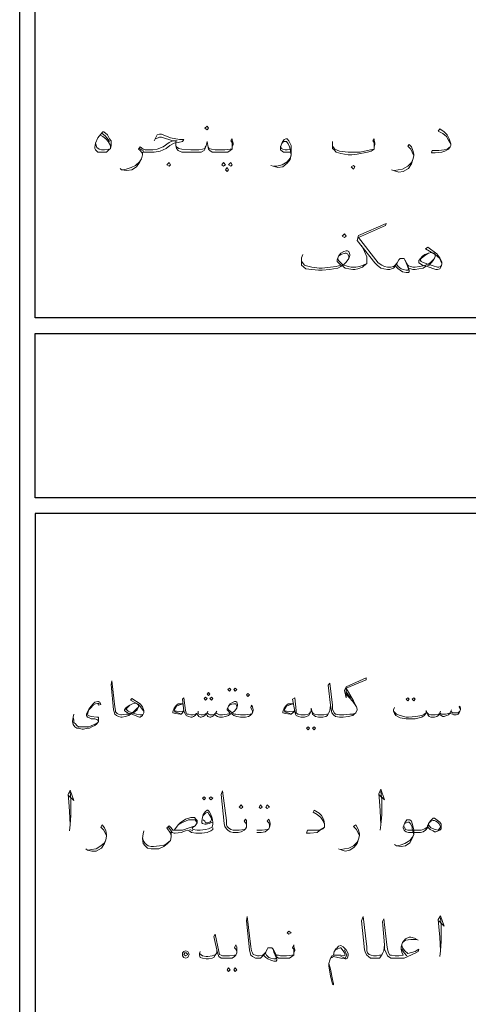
# Model space of a CAD drawing. Header units: metres. Extents: x 5.7 to 89.8, y 4 to 63.5.
# Tile 23 of 25: x 76.9 to 82.7, y 36.4 to 49.2. Entities that reach past the tile are written whole.
import ezdxf

# ---------------------------------------------------------------- set-up
doc = ezdxf.new("R2010")
doc.units = ezdxf.units.M
doc.header["$MEASUREMENT"] = 0
doc.layers.add('PDF3_KADR', color=7, linetype='Continuous')
doc.layers.add('PDF3_textt', color=7, linetype='Continuous')

msp = doc.modelspace()

# ---------------------------------------------------------------- linework, layer by layer
at = {"layer": 'PDF3_KADR', "lineweight": 25}
for points in [[(76.851, 4.832), (76.851, 62.657)], [(88.524, 45.292), (77.053, 45.292), (77.053, 50.31), (88.524, 50.31)], [(88.524, 42.962), (77.053, 42.962), (77.053, 45.09), (88.524, 45.09)], [(88.524, 42.759), (77.053, 42.759), (77.053, 15.956), (77.053, 15.628), (88.524, 15.628)]]:
    msp.add_lwpolyline(points, dxfattribs=at)
at = {"layer": 'PDF3_textt', "lineweight": 20}
for points in [[(77.929, 47.7), (77.939, 47.7), (77.987, 47.662), (78.016, 47.613), (78.035, 47.585), (78.035, 47.556), (78.035, 47.527), (78.026, 47.488), (78.006, 47.469), (77.977, 47.44), (77.939, 47.44), (77.91, 47.44), (77.862, 47.44), (77.852, 47.45), (77.833, 47.469), (77.823, 47.488), (77.823, 47.498), (77.833, 47.556), (77.862, 47.623), (77.9, 47.671)], [(79.278, 47.729), (79.297, 47.748), (79.278, 47.777), (79.249, 47.748)], [(78.786, 47.257), (78.806, 47.276), (78.786, 47.305), (78.758, 47.276)], [(79.49, 47.305), (79.518, 47.276), (79.49, 47.257), (79.47, 47.276)], [(79.538, 47.238), (79.557, 47.209), (79.538, 47.19), (79.518, 47.209)], [(79.586, 47.305), (79.605, 47.276), (79.586, 47.257), (79.557, 47.276)], [(81.175, 47.219), (81.194, 47.247), (81.175, 47.267), (81.146, 47.247)], [(81.059, 46.332), (81.079, 46.352), (81.059, 46.381), (81.03, 46.352)], [(79.297, 40.4), (79.316, 40.419), (79.297, 40.438), (79.278, 40.419)], [(79.567, 40.496), (79.586, 40.477), (79.567, 40.457), (79.547, 40.477)], [(79.644, 40.496), (79.663, 40.477), (79.644, 40.457), (79.624, 40.477)], [(79.807, 40.39), (79.827, 40.409), (79.807, 40.429), (79.788, 40.409)], [(79.258, 40.342), (79.278, 40.361), (79.258, 40.38), (79.239, 40.361)], [(79.335, 40.342), (79.355, 40.361), (79.335, 40.38), (79.316, 40.361)], [(81.878, 40.371), (81.897, 40.352), (81.878, 40.332), (81.859, 40.352)], [(81.955, 40.371), (81.974, 40.352), (81.955, 40.332), (81.936, 40.352)], [(80.587, 39.995), (80.607, 39.976), (80.587, 39.957), (80.568, 39.976)], [(80.665, 39.995), (80.684, 39.976), (80.665, 39.957), (80.645, 39.976)], [(79.239, 39.09), (79.258, 39.071), (79.239, 39.051), (79.22, 39.071)], [(79.326, 39.09), (79.355, 39.071), (79.326, 39.051), (79.307, 39.071)], [(79.721, 38.936), (79.74, 38.955), (79.721, 38.984), (79.692, 38.955)], [(79.971, 38.984), (79.99, 38.955), (79.971, 38.936), (79.952, 38.955)], [(80.058, 38.984), (80.087, 38.955), (80.058, 38.936), (80.038, 38.955)], [(82.138, 38.695), (82.148, 38.743), (82.177, 38.782), (82.196, 38.801), (82.206, 38.811), (82.225, 38.811), (82.244, 38.801), (82.292, 38.762), (82.311, 38.733), (82.311, 38.705), (82.311, 38.695), (82.311, 38.676), (82.292, 38.656), (82.273, 38.647), (82.244, 38.637), (82.225, 38.637), (82.206, 38.647), (82.167, 38.666)], [(80.337, 37.308), (80.366, 37.327), (80.337, 37.347), (80.318, 37.327)], [(79.037, 37.067), (79.046, 37.048), (79.037, 37.029), (79.027, 37.009), (78.998, 37), (78.979, 37.009), (78.96, 37.029), (78.96, 37.048), (78.96, 37.067), (78.979, 37.087), (78.998, 37.096), (79.027, 37.087)], [(78.989, 37.067), (79.008, 37.067), (79.027, 37.048), (78.998, 37.029), (78.979, 37.048)], [(79.557, 36.875), (79.576, 36.846), (79.557, 36.826), (79.538, 36.846)], [(79.644, 36.875), (79.663, 36.846), (79.644, 36.826), (79.624, 36.846)]]:
    msp.add_lwpolyline(points, close=True, dxfattribs=at)
for points in [[(82.437, 47.546), (82.408, 47.594), (82.379, 47.642), (82.331, 47.681), (82.273, 47.71), (82.292, 47.739), (82.35, 47.7), (82.388, 47.662), (82.417, 47.613), (82.437, 47.546), (82.437, 47.527), (82.427, 47.507), (82.408, 47.479), (82.36, 47.45), (82.321, 47.44), (82.234, 47.43), (82.186, 47.43), (82.196, 47.459), (82.283, 47.459), (82.35, 47.469), (82.388, 47.479), (82.427, 47.507)], [(77.891, 47.662), (77.929, 47.642), (77.968, 47.613), (77.997, 47.575), (78.026, 47.527), (78.026, 47.498)], [(77.92, 47.681), (77.958, 47.652), (77.997, 47.604), (78.016, 47.575)], [(78.594, 47.585), (78.632, 47.662), (78.661, 47.671), (78.69, 47.671), (78.806, 47.623), (78.921, 47.604), (78.979, 47.604), (78.96, 47.575), (78.902, 47.565), (78.854, 47.556), (78.796, 47.527), (78.748, 47.488), (78.671, 47.45), (78.594, 47.44), (78.478, 47.44), (78.459, 47.44), (78.44, 47.44), (78.44, 47.402), (78.43, 47.353), (78.401, 47.305), (78.363, 47.247), (78.305, 47.209), (78.237, 47.199), (78.17, 47.209), (78.151, 47.228)], [(78.44, 47.411), (78.43, 47.44), (78.411, 47.459), (78.392, 47.479), (78.411, 47.507), (78.449, 47.479), (78.478, 47.469), (78.575, 47.469), (78.632, 47.479), (78.709, 47.507), (78.786, 47.565), (78.835, 47.585), (78.892, 47.585), (78.835, 47.585), (78.69, 47.633), (78.661, 47.633), (78.613, 47.613)], [(79.605, 47.507), (79.605, 47.527), (79.605, 47.565), (79.586, 47.585), (79.605, 47.613), (79.605, 47.594), (79.615, 47.556), (79.615, 47.536), (79.605, 47.507), (79.605, 47.479), (79.576, 47.459), (79.547, 47.44), (79.499, 47.44), (79.432, 47.44), (79.384, 47.44), (79.345, 47.44), (79.316, 47.459), (79.297, 47.479), (79.287, 47.527), (79.278, 47.575), (79.268, 47.527), (79.249, 47.479), (79.239, 47.459), (79.201, 47.44), (79.162, 47.44), (79.114, 47.44), (79.027, 47.44), (78.95, 47.44), (78.902, 47.459), (78.883, 47.488), (78.873, 47.527), (78.873, 47.575)], [(80.366, 47.44), (80.327, 47.44), (80.299, 47.44), (80.27, 47.44), (80.25, 47.45), (80.231, 47.469), (80.231, 47.488), (80.231, 47.507), (80.25, 47.565), (80.279, 47.604), (80.299, 47.613), (80.318, 47.613), (80.337, 47.585), (80.366, 47.527), (80.366, 47.459), (80.366, 47.402), (80.356, 47.344), (80.318, 47.296), (80.26, 47.247), (80.193, 47.238), (80.135, 47.257), (80.106, 47.267)], [(80.25, 47.556), (80.27, 47.575), (80.289, 47.575), (80.308, 47.575), (80.327, 47.546), (80.347, 47.507), (80.356, 47.479), (80.366, 47.402), (80.356, 47.363), (80.318, 47.315), (80.25, 47.276), (80.183, 47.257), (80.144, 47.257)], [(81.445, 47.507), (81.445, 47.527), (81.445, 47.565), (81.425, 47.585), (81.445, 47.613), (81.445, 47.594), (81.454, 47.556), (81.454, 47.536), (81.445, 47.507), (81.445, 47.479), (81.406, 47.45), (81.358, 47.44), (81.223, 47.411), (81.156, 47.402), (81.108, 47.402), (81.011, 47.421), (80.953, 47.44), (80.925, 47.469), (80.905, 47.488), (80.905, 47.517), (80.905, 47.536), (80.905, 47.575)], [(78.006, 47.479), (77.949, 47.469), (77.91, 47.469), (77.881, 47.479), (77.852, 47.498), (77.833, 47.556)], [(78.459, 47.45), (78.43, 47.469), (78.401, 47.488)], [(79.258, 47.517), (79.249, 47.488), (79.22, 47.479), (79.172, 47.469), (79.114, 47.469), (79.066, 47.469), (78.95, 47.479), (78.912, 47.488), (78.883, 47.507), (78.873, 47.527)], [(79.287, 47.517), (79.307, 47.488), (79.335, 47.479), (79.384, 47.469), (79.432, 47.469), (79.509, 47.469), (79.576, 47.479), (79.605, 47.479)], [(80.356, 47.479), (80.318, 47.469), (80.289, 47.469), (80.26, 47.479), (80.241, 47.488), (80.231, 47.517)], [(80.905, 47.517), (80.934, 47.479), (80.992, 47.45), (81.108, 47.44), (81.136, 47.44), (81.262, 47.44), (81.358, 47.459), (81.396, 47.469), (81.445, 47.479)], [(81.955, 47.392), (81.936, 47.44), (81.917, 47.479), (81.878, 47.517), (81.897, 47.536), (81.926, 47.507), (81.945, 47.459), (81.955, 47.411), (81.955, 47.392), (81.945, 47.344), (81.926, 47.286), (81.888, 47.228), (81.82, 47.19), (81.762, 47.18), (81.695, 47.199), (81.666, 47.209)], [(78.18, 47.209), (78.228, 47.219), (78.295, 47.238), (78.353, 47.267), (78.401, 47.315), (78.43, 47.353)], [(81.705, 47.199), (81.753, 47.209), (81.811, 47.219), (81.878, 47.257), (81.926, 47.305), (81.945, 47.344)], [(82.321, 45.995), (82.311, 46.015), (82.292, 46.063), (82.234, 46.111), (82.109, 46.188), (82.138, 46.207), (82.254, 46.121), (82.292, 46.072), (82.321, 46.015), (82.321, 45.986), (82.311, 45.957), (82.292, 45.928), (82.263, 45.918), (82.244, 45.918), (82.128, 45.957), (82.071, 45.976), (82.023, 46.005), (82.023, 46.015), (82.023, 46.034), (82.042, 46.063), (82.071, 46.092), (82.1, 46.111), (82.148, 46.13), (82.186, 46.14), (82.215, 46.13), (82.234, 46.111), (82.234, 46.082), (82.206, 46.034), (82.157, 45.976), (82.109, 45.957), (82.08, 45.938), (82.023, 45.928), (81.974, 45.918), (81.965, 45.918), (81.945, 45.918), (81.917, 45.928), (81.888, 45.938), (81.878, 45.976), (81.84, 46.044), (81.83, 46.063), (81.811, 46.063), (81.801, 46.063), (81.782, 46.063), (81.762, 46.044), (81.743, 46.005), (81.714, 45.967), (81.705, 45.947), (81.695, 45.938), (81.666, 45.928), (81.647, 45.918), (81.618, 45.918), (81.57, 45.928), (81.531, 45.938), (81.483, 45.976), (81.454, 46.005), (81.223, 46.294), (81.242, 46.361), (81.599, 46.515), (81.589, 46.487), (81.242, 46.332), (81.493, 46.005), (81.541, 45.976), (81.579, 45.957), (81.618, 45.947), (81.647, 45.947), (81.657, 45.947), (81.695, 45.957), (81.705, 45.967), (81.714, 45.976), (81.743, 46.005)], [(81.281, 46.236), (81.319, 46.15), (81.348, 46.082), (81.348, 46.044), (81.348, 46.015), (81.348, 45.995), (81.31, 45.967), (81.291, 45.947), (81.233, 45.928), (81.194, 45.918), (81.165, 45.918), (81.117, 45.928), (81.069, 45.938), (81.04, 45.957), (81.03, 45.976), (81.011, 45.957), (80.973, 45.938), (80.915, 45.928), (80.867, 45.918), (80.77, 45.909), (80.722, 45.909), (80.636, 45.918), (80.559, 45.928), (80.53, 45.947), (80.501, 45.976), (80.501, 46.015), (80.501, 46.024), (80.501, 46.072), (80.52, 46.111)], [(81.348, 45.995), (81.3, 45.976), (81.252, 45.957), (81.204, 45.947), (81.165, 45.947), (81.146, 45.947), (81.108, 45.957), (81.079, 45.967), (81.04, 45.976), (81.079, 46.015), (81.117, 46.063), (81.127, 46.101), (81.127, 46.111), (81.117, 46.15), (81.098, 46.159), (81.079, 46.159), (81.05, 46.15), (81.011, 46.13), (80.982, 46.092), (80.963, 46.044), (80.963, 46.024), (80.982, 46.005), (81.011, 45.976), (80.953, 45.957), (80.876, 45.947), (80.77, 45.938), (80.732, 45.938), (80.636, 45.947), (80.568, 45.967), (80.539, 45.976), (80.51, 46.015), (80.501, 46.034)], [(80.973, 46.063), (80.982, 46.034), (81.002, 46.015), (81.04, 45.976)], [(81.117, 46.063), (81.117, 46.092), (81.098, 46.121), (81.079, 46.13), (81.069, 46.13), (81.011, 46.111), (80.982, 46.092)], [(81.84, 46.044), (81.859, 46.005), (81.888, 45.928), (81.888, 45.918), (81.878, 45.909), (81.859, 45.909), (81.82, 45.918), (81.791, 45.928), (81.753, 45.957), (81.734, 45.986)], [(82.225, 46.063), (82.177, 46.015), (82.157, 45.995), (82.109, 45.976), (82.08, 45.967), (82.032, 45.957), (81.974, 45.947), (81.965, 45.947), (81.945, 45.947), (81.917, 45.957), (81.888, 45.967), (81.878, 45.976)], [(82.311, 45.967), (82.302, 45.957), (82.283, 45.947), (82.263, 45.947), (82.206, 45.967), (82.138, 45.986), (82.071, 46.015), (82.051, 46.024), (82.042, 46.034), (82.042, 46.044), (82.051, 46.063), (82.1, 46.101), (82.148, 46.13)], [(81.888, 45.938), (81.897, 45.909), (81.897, 45.889), (81.888, 45.88), (81.859, 45.88), (81.811, 45.889), (81.782, 45.909), (81.753, 45.928), (81.714, 45.967)], [(78.459, 40.188), (78.449, 40.207), (78.43, 40.236), (78.392, 40.284), (78.286, 40.342), (78.305, 40.361), (78.411, 40.294), (78.44, 40.255), (78.459, 40.207), (78.459, 40.178), (78.449, 40.159), (78.44, 40.14), (78.411, 40.12), (78.401, 40.12), (78.305, 40.159), (78.247, 40.178), (78.218, 40.197), (78.209, 40.207), (78.209, 40.217), (78.228, 40.246), (78.257, 40.265), (78.276, 40.274), (78.314, 40.294), (78.343, 40.303), (78.372, 40.294), (78.392, 40.274), (78.392, 40.255), (78.372, 40.217), (78.324, 40.178), (78.286, 40.159), (78.266, 40.14), (78.218, 40.13), (78.18, 40.12), (78.17, 40.12), (78.16, 40.12), (78.132, 40.13), (78.103, 40.14), (78.083, 40.159), (78.074, 40.188), (78.064, 40.217), (78.035, 40.544), (78.045, 40.592), (78.083, 40.255), (78.093, 40.207), (78.093, 40.188), (78.112, 40.169), (78.132, 40.159), (78.16, 40.149), (78.17, 40.149), (78.228, 40.159), (78.266, 40.159), (78.286, 40.169), (78.324, 40.188), (78.343, 40.207), (78.382, 40.246)], [(81.204, 40.178), (81.165, 40.159), (81.127, 40.159), (81.05, 40.149), (81.021, 40.149), (80.992, 40.149), (80.953, 40.159), (80.944, 40.159), (80.925, 40.178), (80.905, 40.226), (80.905, 40.274), (80.867, 40.563), (80.848, 40.535), (80.876, 40.274), (80.886, 40.226), (80.896, 40.178), (80.915, 40.149), (80.944, 40.13), (80.992, 40.12), (81.021, 40.12), (81.04, 40.12), (81.108, 40.13), (81.165, 40.14), (81.185, 40.159), (81.204, 40.178), (81.223, 40.217), (81.223, 40.226), (81.213, 40.255), (81.175, 40.332), (81.079, 40.496), (81.339, 40.602), (81.339, 40.631), (81.079, 40.515), (81.059, 40.467), (81.079, 40.371), (81.079, 40.496)], [(81.079, 40.448), (81.136, 40.371)], [(77.881, 40.294), (77.871, 40.303), (77.833, 40.294), (77.804, 40.274), (77.766, 40.236), (77.746, 40.217), (77.737, 40.188), (77.727, 40.159), (77.737, 40.14), (77.775, 40.13), (77.852, 40.12), (77.871, 40.12), (77.871, 40.101), (77.871, 40.082), (77.871, 40.063), (77.852, 40.034), (77.823, 40.014), (77.785, 39.995), (77.756, 39.976), (77.727, 39.976), (77.679, 39.966), (77.66, 39.966), (77.611, 39.976), (77.592, 39.976), (77.563, 39.995), (77.544, 40.024), (77.534, 40.063), (77.544, 40.12), (77.554, 40.159)], [(77.862, 40.294), (77.871, 40.274), (77.9, 40.284), (77.891, 40.313), (77.871, 40.323), (77.862, 40.323), (77.823, 40.313), (77.804, 40.294), (77.775, 40.265), (77.746, 40.226), (77.727, 40.188), (77.717, 40.159), (77.717, 40.14), (77.727, 40.12), (77.737, 40.12), (77.775, 40.101), (77.823, 40.101), (77.852, 40.091), (77.862, 40.082), (77.871, 40.072), (77.862, 40.053), (77.852, 40.043), (77.814, 40.024), (77.766, 40.005), (77.737, 39.995), (77.669, 39.995), (77.65, 39.995), (77.611, 39.995), (77.592, 40.014), (77.573, 40.034), (77.554, 40.053), (77.554, 40.082), (77.544, 40.12)], [(79.865, 40.178), (79.865, 40.197), (79.855, 40.226), (79.846, 40.246), (79.855, 40.274), (79.865, 40.255), (79.875, 40.217), (79.875, 40.207), (79.865, 40.178), (79.855, 40.159), (79.836, 40.14), (79.817, 40.13), (79.778, 40.12), (79.721, 40.12), (79.711, 40.12), (79.663, 40.13), (79.624, 40.14), (79.605, 40.159), (79.595, 40.169), (79.576, 40.159), (79.557, 40.14), (79.518, 40.13), (79.48, 40.12), (79.461, 40.12), (79.441, 40.12), (79.412, 40.13), (79.393, 40.14), (79.374, 40.159), (79.364, 40.14), (79.345, 40.13), (79.326, 40.12), (79.316, 40.12), (79.287, 40.13), (79.278, 40.14), (79.268, 40.169), (79.249, 40.14), (79.229, 40.13), (79.201, 40.12), (79.191, 40.12), (79.172, 40.13), (79.162, 40.14), (79.143, 40.169), (79.124, 40.14), (79.104, 40.13), (79.085, 40.12), (79.075, 40.12), (79.066, 40.12), (79.037, 40.13), (79.008, 40.14), (78.998, 40.159), (78.979, 40.197), (78.96, 40.352), (78.979, 40.371), (78.998, 40.207), (79.008, 40.178), (79.018, 40.159), (79.037, 40.159), (79.066, 40.149), (79.075, 40.149), (79.095, 40.149), (79.124, 40.159), (79.143, 40.169), (79.162, 40.178), (79.172, 40.159), (79.201, 40.149), (79.22, 40.149), (79.249, 40.159), (79.268, 40.169), (79.278, 40.178), (79.297, 40.159), (79.316, 40.149), (79.345, 40.149), (79.374, 40.159), (79.393, 40.178), (79.403, 40.169), (79.422, 40.159), (79.441, 40.149), (79.461, 40.149), (79.48, 40.149), (79.538, 40.159), (79.576, 40.169), (79.557, 40.197), (79.538, 40.217), (79.538, 40.226), (79.557, 40.265), (79.576, 40.294), (79.615, 40.313), (79.634, 40.323), (79.653, 40.323), (79.663, 40.313), (79.672, 40.284), (79.672, 40.274), (79.663, 40.236), (79.634, 40.197), (79.605, 40.178), (79.634, 40.159), (79.653, 40.159), (79.711, 40.149), (79.721, 40.149), (79.778, 40.149), (79.836, 40.159), (79.855, 40.159)], [(80.876, 40.274), (80.867, 40.207), (80.857, 40.178), (80.838, 40.14), (80.819, 40.13), (80.78, 40.12), (80.761, 40.12), (80.722, 40.12), (80.684, 40.13), (80.665, 40.14), (80.645, 40.159), (80.636, 40.197), (80.626, 40.236), (80.626, 40.197), (80.607, 40.159), (80.597, 40.14), (80.568, 40.13), (80.539, 40.12), (80.501, 40.12), (80.491, 40.12), (80.462, 40.13), (80.433, 40.14), (80.424, 40.159), (80.414, 40.197), (80.385, 40.352), (80.414, 40.371), (80.433, 40.207), (80.433, 40.178), (80.453, 40.159), (80.462, 40.159), (80.491, 40.149), (80.501, 40.149), (80.549, 40.149), (80.587, 40.159), (80.607, 40.169), (80.616, 40.188)], [(81.079, 40.419), (81.165, 40.323), (81.213, 40.255)], [(78.449, 40.159), (78.43, 40.149), (78.411, 40.149), (78.363, 40.159), (78.305, 40.178), (78.257, 40.197), (78.237, 40.217), (78.228, 40.217), (78.228, 40.226), (78.237, 40.236), (78.276, 40.274), (78.314, 40.294)], [(78.979, 40.197), (78.941, 40.159), (78.931, 40.159), (78.863, 40.169), (78.835, 40.178), (78.835, 40.188), (78.854, 40.236), (78.883, 40.274), (78.902, 40.294), (78.921, 40.294), (78.969, 40.294), (78.912, 40.274), (78.883, 40.265), (78.854, 40.217), (78.863, 40.197), (78.883, 40.197), (78.96, 40.188), (78.979, 40.207)], [(78.931, 40.169), (78.854, 40.188)], [(79.162, 40.197), (79.162, 40.178)], [(79.287, 40.197), (79.278, 40.178)], [(79.403, 40.197), (79.393, 40.178)], [(79.547, 40.236), (79.557, 40.217), (79.576, 40.197), (79.605, 40.178)], [(79.663, 40.236), (79.663, 40.265), (79.653, 40.294), (79.634, 40.294), (79.624, 40.294), (79.576, 40.284), (79.557, 40.265)], [(80.414, 40.197), (80.366, 40.159), (80.356, 40.159), (80.289, 40.169), (80.26, 40.178), (80.26, 40.188), (80.279, 40.236), (80.308, 40.274), (80.327, 40.294), (80.347, 40.294), (80.395, 40.294), (80.337, 40.274), (80.308, 40.265), (80.279, 40.217), (80.289, 40.197), (80.308, 40.197), (80.385, 40.188), (80.414, 40.207)], [(80.356, 40.169), (80.279, 40.188)], [(80.857, 40.178), (80.848, 40.159), (80.828, 40.159), (80.79, 40.149), (80.761, 40.149), (80.713, 40.149), (80.674, 40.159), (80.655, 40.169), (80.645, 40.188)], [(82.562, 40.217), (82.543, 40.255), (82.552, 40.265), (82.562, 40.236), (82.562, 40.217), (82.552, 40.197), (82.543, 40.178), (82.533, 40.159), (82.504, 40.149), (82.475, 40.149), (82.456, 40.159), (82.427, 40.169), (82.427, 40.178), (82.408, 40.149), (82.379, 40.14), (82.35, 40.13), (82.331, 40.13), (82.311, 40.14), (82.292, 40.149), (82.292, 40.169), (82.273, 40.14), (82.254, 40.13), (82.225, 40.12), (82.186, 40.12), (82.177, 40.12), (82.157, 40.13), (82.148, 40.14), (82.138, 40.149), (82.128, 40.169), (82.119, 40.207), (82.119, 40.178), (82.1, 40.149), (82.09, 40.14), (82.061, 40.12), (81.974, 40.101), (81.897, 40.101), (81.859, 40.101), (81.782, 40.111), (81.724, 40.14), (81.705, 40.169), (81.695, 40.197), (81.695, 40.217), (81.705, 40.246)], [(81.695, 40.197), (81.734, 40.159), (81.782, 40.14), (81.859, 40.12), (81.888, 40.12), (81.984, 40.13), (82.061, 40.14), (82.09, 40.159), (82.119, 40.178)], [(82.128, 40.178), (82.148, 40.159), (82.177, 40.149), (82.186, 40.149), (82.234, 40.149), (82.273, 40.159), (82.292, 40.169), (82.292, 40.178), (82.311, 40.159), (82.34, 40.159), (82.369, 40.159), (82.408, 40.169), (82.427, 40.178), (82.437, 40.197), (82.456, 40.178), (82.475, 40.178), (82.514, 40.178), (82.533, 40.178), (82.552, 40.197)], [(82.302, 40.197), (82.292, 40.178)], [(82.446, 40.217), (82.437, 40.197)], [(77.477, 39.109), (77.554, 39.042), (77.505, 39.177), (77.477, 39.119), (77.486, 39.022), (77.496, 38.897), (77.505, 38.724), (77.496, 38.647)], [(79.788, 38.695), (79.788, 38.724), (79.778, 38.753), (79.759, 38.772), (79.778, 38.801), (79.788, 38.782), (79.788, 38.743), (79.788, 38.724), (79.788, 38.695), (79.778, 38.676), (79.759, 38.656), (79.721, 38.637), (79.682, 38.628), (79.624, 38.628), (79.615, 38.628), (79.576, 38.637), (79.547, 38.656), (79.528, 38.676), (79.509, 38.705), (79.499, 38.743), (79.461, 39.119), (79.48, 39.167), (79.528, 38.782), (79.528, 38.724), (79.538, 38.705), (79.557, 38.685), (79.586, 38.666), (79.615, 38.656), (79.624, 38.656), (79.692, 38.656), (79.759, 38.666), (79.778, 38.676)], [(81.502, 39.119), (81.579, 39.051), (81.531, 39.186), (81.502, 39.128), (81.512, 39.032), (81.522, 38.907), (81.531, 38.724), (81.522, 38.656)], [(81.531, 38.724), (81.541, 38.859), (81.541, 39.051), (81.531, 39.157)], [(77.505, 38.724), (77.515, 38.849), (77.515, 39.051), (77.505, 39.148)], [(79.355, 38.762), (79.326, 38.753), (79.307, 38.743), (79.268, 38.733), (79.249, 38.733), (79.22, 38.743), (79.21, 38.753), (79.21, 38.772), (79.22, 38.82), (79.229, 38.859), (79.258, 38.897), (79.278, 38.916), (79.287, 38.916), (79.307, 38.897), (79.326, 38.859), (79.345, 38.811), (79.355, 38.762), (79.355, 38.733), (79.345, 38.695), (79.297, 38.676), (79.258, 38.666), (79.191, 38.656), (79.172, 38.656)], [(80.799, 38.733), (80.78, 38.782), (80.751, 38.82), (80.703, 38.859), (80.655, 38.888), (80.665, 38.916), (80.732, 38.878), (80.761, 38.849), (80.79, 38.791), (80.799, 38.733), (80.799, 38.724), (80.799, 38.695), (80.78, 38.676), (80.732, 38.647), (80.703, 38.628), (80.616, 38.618), (80.568, 38.618), (80.578, 38.656), (80.665, 38.656), (80.732, 38.656), (80.761, 38.676), (80.799, 38.695)], [(78.854, 38.656), (78.883, 38.695), (78.902, 38.724), (78.931, 38.753), (78.998, 38.801), (79.066, 38.82), (79.114, 38.82), (79.133, 38.801), (79.152, 38.782), (79.152, 38.753), (79.133, 38.724), (79.124, 38.714), (79.085, 38.685), (79.095, 38.666), (79.152, 38.656), (79.191, 38.656)], [(78.902, 38.724), (78.969, 38.762), (79.037, 38.791), (79.066, 38.791), (79.085, 38.791), (79.124, 38.791), (79.152, 38.753)], [(79.229, 38.849), (79.258, 38.878), (79.287, 38.888), (79.307, 38.859), (79.335, 38.811), (79.335, 38.791), (79.326, 38.772), (79.316, 38.762), (79.287, 38.753), (79.258, 38.753), (79.249, 38.772), (79.229, 38.791)], [(80.087, 38.695), (80.087, 38.724), (80.077, 38.753), (80.058, 38.772), (80.077, 38.801), (80.087, 38.782), (80.096, 38.743), (80.096, 38.724), (80.087, 38.695), (80.077, 38.676), (80.058, 38.656), (80.029, 38.637), (79.981, 38.628), (79.923, 38.628)], [(82.138, 38.695), (82.119, 38.666), (82.109, 38.656), (82.08, 38.637), (82.042, 38.628), (82.013, 38.628), (81.888, 38.628), (81.859, 38.637), (81.84, 38.647), (81.83, 38.656), (81.82, 38.685), (81.82, 38.695), (81.84, 38.753), (81.868, 38.791), (81.888, 38.791), (81.907, 38.791), (81.926, 38.772), (81.945, 38.714), (81.955, 38.656), (81.955, 38.599), (81.936, 38.55), (81.907, 38.493), (81.849, 38.454), (81.791, 38.445), (81.734, 38.454), (81.705, 38.473)], [(82.157, 38.753), (82.177, 38.772), (82.206, 38.782), (82.225, 38.782), (82.244, 38.772), (82.263, 38.762), (82.283, 38.743), (82.302, 38.705), (82.302, 38.695), (82.283, 38.666), (82.273, 38.656), (82.234, 38.666), (82.177, 38.685), (82.148, 38.724)], [(77.977, 38.589), (77.958, 38.618), (77.939, 38.656), (77.9, 38.695), (77.92, 38.724), (77.949, 38.685), (77.968, 38.647), (77.977, 38.599), (77.977, 38.579), (77.968, 38.531), (77.949, 38.483), (77.91, 38.425), (77.843, 38.387), (77.785, 38.387), (77.727, 38.396), (77.708, 38.416)], [(78.815, 38.647), (78.815, 38.589), (78.815, 38.57), (78.806, 38.522), (78.767, 38.483), (78.719, 38.445), (78.652, 38.416), (78.594, 38.416), (78.555, 38.416), (78.507, 38.425), (78.478, 38.454), (78.449, 38.483), (78.44, 38.55), (78.449, 38.608), (78.459, 38.647)], [(78.815, 38.589), (78.806, 38.618), (78.758, 38.685), (78.786, 38.714), (78.815, 38.685), (78.835, 38.656), (78.854, 38.656), (78.883, 38.656), (78.96, 38.656), (79.046, 38.685), (79.124, 38.714)], [(79.355, 38.685), (79.355, 38.666), (79.326, 38.647), (79.278, 38.628), (79.21, 38.618), (79.191, 38.618), (79.133, 38.618), (79.075, 38.628), (79.046, 38.647), (79.027, 38.656), (78.998, 38.647), (78.941, 38.628), (78.863, 38.618), (78.854, 38.618), (78.825, 38.628), (78.815, 38.647), (78.777, 38.695)], [(79.095, 38.647), (79.056, 38.666)], [(79.923, 38.656), (79.99, 38.656), (80.058, 38.666), (80.077, 38.676)], [(81.252, 38.589), (81.233, 38.628), (81.213, 38.666), (81.175, 38.705), (81.204, 38.724), (81.223, 38.695), (81.242, 38.656), (81.252, 38.608), (81.252, 38.589), (81.242, 38.541), (81.223, 38.483), (81.185, 38.435), (81.127, 38.396), (81.069, 38.387), (81.002, 38.406), (80.982, 38.416)], [(81.84, 38.743), (81.859, 38.753), (81.878, 38.762), (81.897, 38.762), (81.917, 38.733), (81.936, 38.695), (81.936, 38.676), (81.955, 38.599), (81.936, 38.56), (81.907, 38.522), (81.84, 38.483), (81.782, 38.464), (81.743, 38.454)], [(81.83, 38.705), (81.84, 38.685), (81.849, 38.666), (81.878, 38.656), (82.013, 38.656), (82.051, 38.656), (82.1, 38.676), (82.128, 38.695), (82.138, 38.724)], [(77.737, 38.396), (77.775, 38.406), (77.843, 38.416), (77.9, 38.454), (77.949, 38.493), (77.968, 38.531)], [(78.44, 38.56), (78.449, 38.522), (78.478, 38.483), (78.517, 38.454), (78.555, 38.445), (78.584, 38.445), (78.661, 38.454), (78.719, 38.464), (78.758, 38.483), (78.806, 38.522)], [(81.011, 38.406), (81.059, 38.416), (81.117, 38.425), (81.175, 38.454), (81.223, 38.502), (81.242, 38.541)], [(80.404, 37.067), (80.404, 37.087), (80.404, 37.115), (80.385, 37.135), (80.404, 37.173), (80.404, 37.144), (80.414, 37.106), (80.414, 37.096), (80.404, 37.067), (80.404, 37.038), (80.376, 37.019), (80.347, 37), (80.308, 37), (80.241, 37), (80.231, 37), (80.202, 37), (80.173, 37.019), (80.164, 37.058), (80.135, 37.115), (80.116, 37.135), (80.106, 37.135), (80.087, 37.135), (80.067, 37.135), (80.058, 37.115), (80.038, 37.077), (80.01, 37.038), (80, 37.029), (79.99, 37.019), (79.971, 37), (79.942, 37), (79.933, 37), (79.904, 37), (79.865, 37.019), (79.846, 37.038), (79.836, 37.067), (79.827, 37.106), (79.788, 37.481), (79.798, 37.539), (79.846, 37.144), (79.855, 37.096), (79.865, 37.067), (79.875, 37.048), (79.904, 37.038), (79.933, 37.029), (79.942, 37.029), (79.952, 37.029), (79.99, 37.038), (80, 37.038), (80.01, 37.048), (80.038, 37.077)], [(81.579, 37.173), (81.57, 37.096), (81.551, 37.058), (81.531, 37.019), (81.512, 37), (81.464, 37), (81.445, 37), (81.435, 37), (81.396, 37), (81.368, 37.019), (81.348, 37.038), (81.329, 37.067), (81.319, 37.106), (81.281, 37.481), (81.3, 37.539), (81.348, 37.144), (81.348, 37.096), (81.358, 37.067), (81.377, 37.048), (81.406, 37.038), (81.435, 37.029), (81.445, 37.029), (81.474, 37.029), (81.512, 37.038), (81.541, 37.038), (81.551, 37.058)], [(82.013, 37.231), (81.965, 37.26), (81.917, 37.27), (81.897, 37.27), (81.849, 37.25), (81.811, 37.202), (81.791, 37.144), (81.791, 37.115), (81.801, 37.077), (81.82, 37.038), (81.811, 37.038), (81.762, 37.029), (81.743, 37.029), (81.714, 37.029), (81.666, 37.038), (81.647, 37.038), (81.628, 37.067), (81.618, 37.115), (81.608, 37.173), (81.57, 37.51), (81.551, 37.472), (81.579, 37.173), (81.579, 37.115), (81.599, 37.067), (81.618, 37.029), (81.657, 37), (81.714, 37), (81.743, 37), (81.772, 37), (81.83, 37), (81.878, 37.019), (81.984, 37.067), (82.013, 37.087), (82.023, 37.115), (81.974, 37.087), (81.878, 37.058), (81.84, 37.096), (81.811, 37.135), (81.801, 37.164)], [(82.283, 37.481), (82.35, 37.414), (82.302, 37.549), (82.273, 37.501), (82.283, 37.404), (82.292, 37.27), (82.302, 37.096), (82.292, 37.019)], [(82.302, 37.096), (82.311, 37.221), (82.311, 37.424), (82.302, 37.52)], [(79.663, 37.067), (79.663, 37.087), (79.653, 37.115), (79.634, 37.135), (79.653, 37.173), (79.663, 37.144), (79.663, 37.106), (79.663, 37.096), (79.663, 37.067), (79.653, 37.038), (79.634, 37.019), (79.605, 37), (79.557, 37), (79.499, 37), (79.48, 37), (79.461, 37), (79.432, 37.019), (79.412, 37.067), (79.364, 37.279), (79.384, 37.308), (79.432, 37.087), (79.441, 37.048), (79.461, 37.038), (79.48, 37.029), (79.499, 37.029), (79.567, 37.029), (79.634, 37.038), (79.653, 37.038)], [(81.811, 37.202), (81.849, 37.231), (81.917, 37.241), (81.945, 37.241), (81.994, 37.241)], [(79.403, 37.115), (79.403, 37.067), (79.384, 37.038), (79.364, 37.009), (79.345, 37), (79.297, 36.99), (79.268, 36.99), (79.22, 37), (79.191, 37.009), (79.181, 37.038), (79.181, 37.058), (79.191, 37.087)], [(80.135, 37.115), (80.144, 37.077), (80.173, 37.009), (80.173, 37), (80.164, 36.99), (80.144, 36.99), (80.106, 37), (80.077, 37.009), (80.048, 37.038), (80.029, 37.067)], [(80.925, 37.087), (80.944, 37.106), (80.963, 37.115), (81.002, 37.135), (81.011, 37.135), (81.04, 37.096), (81.059, 37.067), (81.069, 37.038), (81.04, 37.029), (81.011, 37.038), (80.915, 37.038), (80.896, 37.029), (80.876, 37), (80.867, 36.971), (80.857, 36.932), (80.857, 36.894), (80.876, 36.769), (80.905, 36.663), (80.915, 36.653), (80.915, 36.672), (80.905, 36.721), (80.876, 36.855), (80.857, 36.932)], [(80.915, 37.038), (80.925, 37.087), (80.944, 37.115), (80.963, 37.135), (80.982, 37.154), (81.011, 37.164), (81.04, 37.144), (81.079, 37.106), (81.108, 37.058), (81.108, 37.038), (81.098, 37), (81.079, 36.99), (81.069, 36.99), (81.011, 37), (80.915, 37.019), (80.896, 37.009), (80.876, 37)], [(81.868, 37.029), (81.83, 37.067), (81.801, 37.115)], [(79.181, 37.058), (79.22, 37.029), (79.268, 37.019), (79.287, 37.019), (79.345, 37.029), (79.364, 37.038), (79.384, 37.038)], [(80.173, 37.019), (80.183, 36.99), (80.183, 36.971), (80.173, 36.961), (80.144, 36.961), (80.106, 36.971), (80.067, 36.99), (80.038, 37.009), (80.01, 37.038)], [(80.164, 37.058), (80.173, 37.038), (80.202, 37.038), (80.231, 37.029), (80.241, 37.029), (80.308, 37.029), (80.376, 37.038), (80.404, 37.038)], [(81.059, 37.106), (81.088, 37.038), (81.069, 37), (81.011, 37.019)]]:
    msp.add_lwpolyline(points, dxfattribs=at)

doc.saveas('drawing.dxf')
